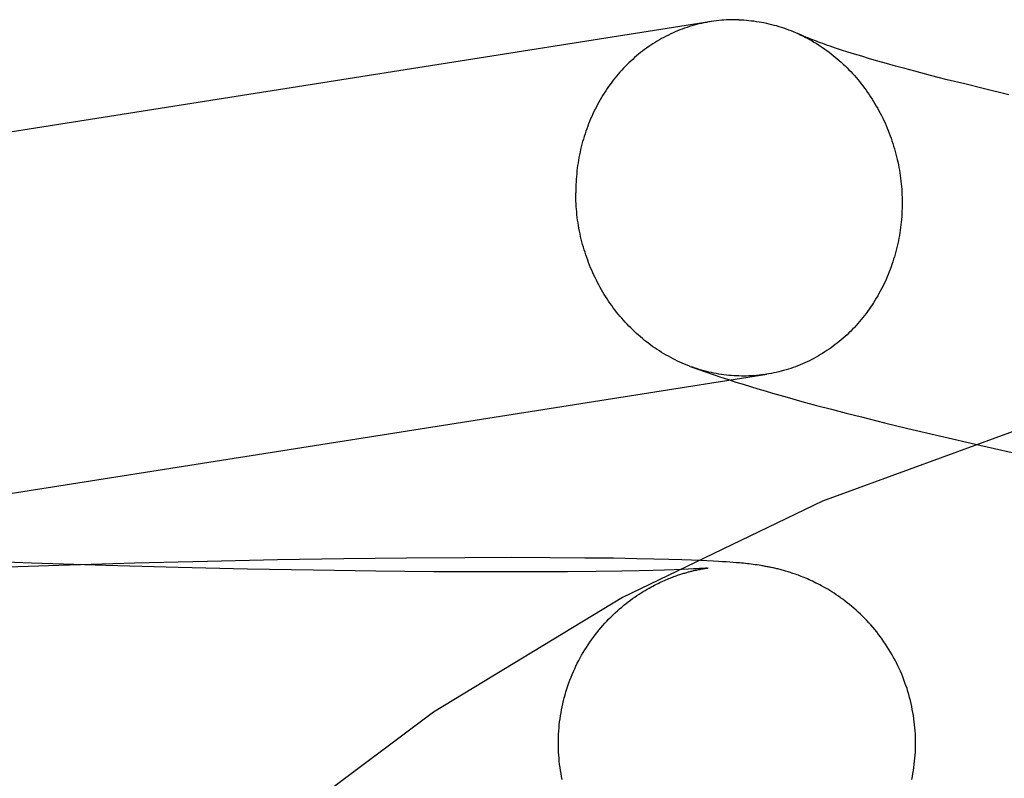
# Model space of a CAD drawing. Header units: inches. Extents: x 0 to 278, y 0 to 180.
# Tile 29 of 80: x 96.7908 to 96.8983, y 92.1678 to 92.2507. Entities that reach past the tile are written whole.
import ezdxf

# ---------------------------------------------------------------- set-up
doc = ezdxf.new("R2010")
doc.units = ezdxf.units.IN
doc.header["$LTSCALE"] = 15.310625
doc.header["$MEASUREMENT"] = 0
doc.linetypes.add('HIDDEN', pattern=[0.2, 0.1, -0.1])
doc.layers.add('DEFAULT_2', color=8, linetype='HIDDEN')

msp = doc.modelspace()

# ---------------------------------------------------------------- linework, layer by layer
at = {"layer": 'DEFAULT_2', "color": 8, "linetype": 'HIDDEN'}
for p, q in [((96.88055, 92.24735), (96.8799, 92.24756)), ((96.88124, 92.24713), (96.88055, 92.24735)), ((96.88198, 92.2469), (96.88124, 92.24713)), ((96.88278, 92.24666), (96.88198, 92.2469)), ((96.88362, 92.2464), (96.88278, 92.24666)), ((96.88451, 92.24614), (96.88362, 92.2464)), ((96.88546, 92.24588), (96.88451, 92.24614)), ((96.88645, 92.2456), (96.88546, 92.24588)), ((96.88749, 92.24532), (96.88645, 92.2456)), ((96.88857, 92.24503), (96.88749, 92.24532)), ((96.89028, 92.24458), (96.88857, 92.24503)), ((96.8921, 92.24411), (96.89028, 92.24458)), ((96.89401, 92.24364), (96.8921, 92.24411)), ((96.89602, 92.24315), (96.89401, 92.24364)), ((96.89883, 92.24247), (96.89602, 92.24315)), ((96.87462, 92.20942), (96.87622, 92.20898)), ((96.87622, 92.20898), (96.87783, 92.20854)), ((96.87783, 92.20854), (96.87945, 92.20811)), ((96.87945, 92.20811), (96.88108, 92.20769)), ((96.88108, 92.20769), (96.88274, 92.20727)), ((96.88274, 92.20727), (96.88525, 92.20665)), ((96.88525, 92.20665), (96.88779, 92.20603)), ((96.88779, 92.20603), (96.89125, 92.20521)), ((96.89125, 92.20521), (96.89568, 92.20419)), ((96.89568, 92.20419), (96.90113, 92.20296)), ((96.83304, 92.19186), (96.82622, 92.19178)), ((96.83941, 92.1919), (96.83304, 92.19186)), ((96.8445, 92.19191), (96.83941, 92.1919)), ((96.8487, 92.1919), (96.8445, 92.19191)), ((96.85254, 92.19187), (96.8487, 92.1919)), ((96.85566, 92.19184), (96.85254, 92.19187)), ((96.79209, 92.19132), (96.78373, 92.19162)), ((96.79508, 92.19106), (96.78656, 92.19077)), ((96.80023, 92.19106), (96.79209, 92.19132)), ((96.80335, 92.1913), (96.79508, 92.19106)), ((96.80812, 92.19084), (96.80023, 92.19106)), ((96.81133, 92.1915), (96.80335, 92.1913)), ((96.81569, 92.19066), (96.80812, 92.19084)), ((96.81896, 92.19166), (96.81133, 92.1915)), ((96.82622, 92.19178), (96.81896, 92.19166)), ((96.85822, 92.19179), (96.85566, 92.19184)), ((96.86008, 92.19175), (96.85822, 92.19179)), ((96.8617, 92.19171), (96.86008, 92.19175)), ((96.86313, 92.19167), (96.8617, 92.19171)), ((96.86419, 92.19163), (96.86313, 92.19167)), ((96.86516, 92.19159), (96.86419, 92.19163)), ((96.86587, 92.19156), (96.86516, 92.19159)), ((96.86653, 92.19152), (96.86587, 92.19156)), ((96.86596, 92.19078), (96.86597, 92.19078)), ((96.86597, 92.19078), (96.86596, 92.19077)), ((96.86598, 92.19078), (96.86598, 92.19078)), ((96.86598, 92.19078), (96.86598, 92.19078)), ((96.86714, 92.19149), (96.86653, 92.19152)), ((96.86757, 92.19146), (96.86714, 92.19149)), ((96.86798, 92.19144), (96.86757, 92.19146)), ((96.86837, 92.19141), (96.86798, 92.19144)), ((96.86873, 92.19138), (96.86837, 92.19141)), ((96.86908, 92.19136), (96.86873, 92.19138)), ((96.86942, 92.19133), (96.86908, 92.19136)), ((96.86964, 92.19131), (96.86942, 92.19133)), ((96.86985, 92.19129), (96.86964, 92.19131)), ((96.87006, 92.19126), (96.86985, 92.19129)), ((96.87028, 92.19124), (96.87006, 92.19126)), ((96.87049, 92.19122), (96.87028, 92.19124)), ((96.8707, 92.19119), (96.87049, 92.19122)), ((96.87091, 92.19116), (96.8707, 92.19119)), ((96.87112, 92.19114), (96.87091, 92.19116)), ((96.87134, 92.19111), (96.87112, 92.19114)), ((96.87155, 92.19107), (96.87134, 92.19111)), ((96.8229, 92.19053), (96.81569, 92.19066)), ((96.8297, 92.19043), (96.8229, 92.19053)), ((96.83604, 92.19037), (96.8297, 92.19043)), ((96.84189, 92.19035), (96.83604, 92.19037)), ((96.84647, 92.19035), (96.84189, 92.19035)), ((96.85063, 92.19037), (96.84647, 92.19035)), ((96.85376, 92.1904), (96.85063, 92.19037)), ((96.85657, 92.19044), (96.85376, 92.1904)), ((96.85846, 92.19048), (96.85657, 92.19044)), ((96.86, 92.19051), (96.85846, 92.19048)), ((96.86124, 92.19055), (96.86, 92.19051)), ((96.86227, 92.19058), (96.86124, 92.19055)), ((96.86311, 92.19061), (96.86227, 92.19058)), ((96.86381, 92.19064), (96.86311, 92.19061)), ((96.86438, 92.19067), (96.86381, 92.19064)), ((96.86474, 92.19069), (96.86438, 92.19067)), ((96.86505, 92.19071), (96.86474, 92.19069)), ((96.86531, 92.19073), (96.86505, 92.19071)), ((96.86552, 92.19074), (96.86531, 92.19073)), ((96.86532, 92.19068), (96.86544, 92.1907)), ((96.86544, 92.1907), (96.86555, 92.19072)), ((96.86569, 92.19075), (96.86552, 92.19074)), ((96.86555, 92.19072), (96.86565, 92.19073)), ((96.86565, 92.19073), (96.86574, 92.19075)), ((96.86583, 92.19076), (96.86569, 92.19075)), ((96.86574, 92.19075), (96.86582, 92.19076)), ((96.86589, 92.19077), (96.86583, 92.19076)), ((96.86594, 92.19077), (96.86592, 92.19077)), ((96.86593, 92.19077), (96.86595, 92.19077))]:
    msp.add_line(p, q, dxfattribs=at)
for points in [[(96.86936, 92.25065), (96.86908, 92.25066), (96.86881, 92.25066), (96.86853, 92.25066), (96.86826, 92.25065), (96.86799, 92.25064), (96.86771, 92.25062), (96.86744, 92.2506), (96.86717, 92.25057), (96.86689, 92.25054), (96.86662, 92.25051), (96.86635, 92.25047), (96.64887, 92.21618)], [(96.86632, 92.25046), (96.86608, 92.25042), (96.86581, 92.25037), (96.86554, 92.25032), (96.86528, 92.25026), (96.86501, 92.2502), (96.86474, 92.25013), (96.86448, 92.25006), (96.86422, 92.24999), (96.86395, 92.24991), (96.86369, 92.24982), (96.86343, 92.24973), (96.86317, 92.24964), (96.86292, 92.24954), (96.86266, 92.24944), (96.86241, 92.24933), (96.86216, 92.24922), (96.86191, 92.2491), (96.86166, 92.24898), (96.86141, 92.24886), (96.86117, 92.24873), (96.86092, 92.2486), (96.86068, 92.24846), (96.86044, 92.24832), (96.86021, 92.24818), (96.85997, 92.24803), (96.85974, 92.24788), (96.85951, 92.24772), (96.85928, 92.24756), (96.85906, 92.2474), (96.85884, 92.24723), (96.85862, 92.24706), (96.8584, 92.24688), (96.85818, 92.2467), (96.85797, 92.24652), (96.85776, 92.24633), (96.85755, 92.24614), (96.85735, 92.24595), (96.85715, 92.24575), (96.85695, 92.24555), (96.85675, 92.24535), (96.85656, 92.24514), (96.85637, 92.24493), (96.85618, 92.24471), (96.856, 92.2445), (96.85582, 92.24428), (96.85564, 92.24405), (96.85547, 92.24383), (96.8553, 92.2436), (96.85513, 92.24337), (96.85497, 92.24313), (96.85481, 92.24289), (96.85465, 92.24265), (96.8545, 92.24241), (96.85435, 92.24216), (96.8542, 92.24191), (96.85406, 92.24166), (96.85392, 92.24141), (96.85379, 92.24115), (96.85365, 92.24089), (96.85353, 92.24063), (96.8534, 92.24037), (96.85328, 92.2401), (96.85316, 92.23983), (96.85305, 92.23956), (96.85294, 92.23929), (96.85284, 92.23902), (96.85274, 92.23874), (96.85264, 92.23847), (96.85255, 92.23819), (96.85246, 92.23791), (96.85237, 92.23763), (96.85229, 92.23734), (96.85221, 92.23706), (96.85214, 92.23677), (96.85207, 92.23648), (96.85201, 92.23619), (96.85195, 92.2359), (96.85189, 92.23561), (96.85184, 92.23532), (96.85179, 92.23503), (96.85174, 92.23473), (96.8517, 92.23444), (96.85167, 92.23414), (96.85164, 92.23384), (96.85161, 92.23355), (96.85159, 92.23325), (96.85157, 92.23295), (96.85155, 92.23265), (96.85154, 92.23235), (96.85154, 92.23205), (96.85153, 92.23175)], [(96.86936, 92.25065), (96.86963, 92.25064), (96.8699, 92.25063), (96.87018, 92.25061), (96.87045, 92.25058), (96.87073, 92.25055), (96.871, 92.25052), (96.87127, 92.25048), (96.87155, 92.25044), (96.87182, 92.25039), (96.87209, 92.25034), (96.87236, 92.25028), (96.87263, 92.25022), (96.8729, 92.25015), (96.87317, 92.25008), (96.87344, 92.25001), (96.8737, 92.24993), (96.87397, 92.24985), (96.87423, 92.24976), (96.8745, 92.24967), (96.87476, 92.24957), (96.87502, 92.24947), (96.87528, 92.24936), (96.87554, 92.24925), (96.87579, 92.24914)], [(96.8799, 92.24756), (96.87931, 92.24777), (96.87903, 92.24786), (96.87876, 92.24796), (96.87851, 92.24805), (96.87826, 92.24814), (96.87803, 92.24822), (96.87781, 92.2483), (96.8776, 92.24838), (96.87741, 92.24846), (96.87722, 92.24853), (96.87705, 92.2486), (96.87688, 92.24867), (96.87673, 92.24873), (96.87659, 92.24879), (96.87645, 92.24884), (96.87633, 92.2489), (96.87622, 92.24895), (96.87611, 92.24899), (96.87602, 92.24904), (96.87579, 92.24914)], [(96.87594, 92.24907), (96.87605, 92.24902), (96.8763, 92.2489), (96.87656, 92.24877), (96.87681, 92.24864), (96.87705, 92.24851), (96.8773, 92.24837), (96.87755, 92.24822), (96.87779, 92.24808), (96.87803, 92.24793), (96.87827, 92.24777), (96.8785, 92.24761), (96.87874, 92.24745), (96.87897, 92.24728), (96.8792, 92.24711), (96.87943, 92.24694), (96.87965, 92.24676), (96.87988, 92.24658), (96.8801, 92.24639), (96.88031, 92.2462), (96.88053, 92.24601), (96.88074, 92.24581), (96.88095, 92.24561), (96.88116, 92.24541), (96.88136, 92.2452), (96.88156, 92.24499), (96.88176, 92.24478), (96.88196, 92.24456), (96.88215, 92.24434), (96.88234, 92.24412), (96.88253, 92.2439), (96.88271, 92.24367), (96.88289, 92.24344), (96.88307, 92.2432), (96.88324, 92.24296), (96.88341, 92.24272), (96.88358, 92.24248), (96.88374, 92.24224), (96.8839, 92.24199), (96.88406, 92.24174), (96.88421, 92.24148), (96.88436, 92.24123), (96.88451, 92.24097), (96.88465, 92.24071), (96.88479, 92.24045), (96.88493, 92.24018), (96.88506, 92.23992), (96.88519, 92.23965), (96.88531, 92.23938), (96.88543, 92.2391), (96.88555, 92.23883), (96.88566, 92.23855), (96.88577, 92.23827), (96.88587, 92.23799), (96.88598, 92.23771), (96.88607, 92.23743), (96.88617, 92.23714), (96.88625, 92.23686), (96.88634, 92.23657), (96.88642, 92.23628), (96.8865, 92.23599), (96.88657, 92.2357), (96.88664, 92.23541), (96.88671, 92.23512), (96.88677, 92.23482), (96.88682, 92.23453), (96.88688, 92.23423), (96.88692, 92.23393), (96.88697, 92.23364), (96.88701, 92.23334), (96.88704, 92.23304), (96.88708, 92.23274), (96.8871, 92.23244), (96.88713, 92.23215), (96.88714, 92.23185), (96.88716, 92.23155), (96.88717, 92.23125), (96.88718, 92.23095), (96.88718, 92.23065)], [(96.86403, 92.2128), (96.86395, 92.21283), (96.86369, 92.21293), (96.86343, 92.21304), (96.86317, 92.21315), (96.86292, 92.21326), (96.86266, 92.21338), (96.86241, 92.2135), (96.86216, 92.21363), (96.86191, 92.21376), (96.86166, 92.2139), (96.86141, 92.21403), (96.86117, 92.21418), (96.86092, 92.21433), (96.86068, 92.21448), (96.86044, 92.21463), (96.86021, 92.21479), (96.85997, 92.21495), (96.85974, 92.21512), (96.85951, 92.21529), (96.85928, 92.21547), (96.85906, 92.21564), (96.85884, 92.21583), (96.85862, 92.21601), (96.8584, 92.2162), (96.85818, 92.21639), (96.85797, 92.21659), (96.85776, 92.21679), (96.85755, 92.21699), (96.85735, 92.2172), (96.85715, 92.21741), (96.85695, 92.21762), (96.85675, 92.21784), (96.85656, 92.21806), (96.85637, 92.21828), (96.85618, 92.21851), (96.856, 92.21873), (96.85582, 92.21897), (96.85564, 92.2192), (96.85547, 92.21944), (96.8553, 92.21968), (96.85513, 92.21992), (96.85497, 92.22017), (96.85481, 92.22041), (96.85465, 92.22066), (96.8545, 92.22092), (96.85435, 92.22117), (96.8542, 92.22143), (96.85406, 92.22169), (96.85392, 92.22195), (96.85379, 92.22222), (96.85365, 92.22249), (96.85353, 92.22276), (96.8534, 92.22303), (96.85328, 92.2233), (96.85316, 92.22357), (96.85305, 92.22385), (96.85294, 92.22413), (96.85284, 92.22441), (96.85274, 92.22469), (96.85264, 92.22497), (96.85255, 92.22526), (96.85246, 92.22554), (96.85237, 92.22583), (96.85229, 92.22612), (96.85221, 92.22641), (96.85214, 92.2267), (96.85207, 92.22699), (96.85201, 92.22729), (96.85195, 92.22758), (96.85189, 92.22788), (96.85184, 92.22817), (96.85179, 92.22847), (96.85174, 92.22876), (96.8517, 92.22906), (96.85167, 92.22936), (96.85164, 92.22966), (96.85161, 92.22996), (96.85159, 92.23026), (96.85157, 92.23056), (96.85155, 92.23086), (96.85154, 92.23116), (96.85154, 92.23146), (96.85153, 92.23175)], [(96.88718, 92.23065), (96.88718, 92.23035), (96.88717, 92.23005), (96.88716, 92.22975), (96.88714, 92.22945), (96.88713, 92.22915), (96.8871, 92.22885), (96.88708, 92.22856), (96.88704, 92.22826), (96.88701, 92.22797), (96.88697, 92.22767), (96.88692, 92.22738), (96.88688, 92.22708), (96.88682, 92.22679), (96.88677, 92.2265), (96.88671, 92.22621), (96.88664, 92.22592), (96.88657, 92.22563), (96.8865, 92.22534), (96.88642, 92.22506), (96.88634, 92.22478), (96.88625, 92.22449), (96.88617, 92.22421), (96.88607, 92.22393), (96.88598, 92.22366), (96.88587, 92.22338), (96.88577, 92.22311), (96.88566, 92.22284), (96.88555, 92.22257), (96.88543, 92.2223), (96.88531, 92.22203), (96.88519, 92.22177), (96.88506, 92.22151), (96.88493, 92.22125), (96.88479, 92.221), (96.88465, 92.22074), (96.88451, 92.22049), (96.88436, 92.22024), (96.88421, 92.21999), (96.88406, 92.21975), (96.8839, 92.21951), (96.88374, 92.21927), (96.88358, 92.21904), (96.88341, 92.2188), (96.88324, 92.21857), (96.88307, 92.21835), (96.88289, 92.21812), (96.88271, 92.2179), (96.88253, 92.21769), (96.88234, 92.21747), (96.88215, 92.21726), (96.88196, 92.21705), (96.88176, 92.21685), (96.88156, 92.21665), (96.88136, 92.21645), (96.88116, 92.21626), (96.88095, 92.21607), (96.88074, 92.21588), (96.88053, 92.2157), (96.88031, 92.21552), (96.8801, 92.21534), (96.87988, 92.21517), (96.87965, 92.215), (96.87943, 92.21484), (96.8792, 92.21468), (96.87897, 92.21452), (96.87874, 92.21437), (96.8785, 92.21422), (96.87827, 92.21408), (96.87803, 92.21394), (96.87779, 92.2138), (96.87755, 92.21367), (96.8773, 92.21354), (96.87705, 92.21342), (96.87681, 92.2133), (96.87656, 92.21318), (96.8763, 92.21307), (96.87605, 92.21296), (96.87579, 92.21286), (96.87554, 92.21276), (96.87528, 92.21267), (96.87502, 92.21258), (96.87476, 92.2125), (96.8745, 92.21242), (96.87423, 92.21234), (96.87397, 92.21227), (96.8737, 92.2122), (96.87344, 92.21214), (96.87317, 92.21208), (96.8729, 92.21203), (96.87263, 92.21198), (96.87239, 92.21194)], [(96.86403, 92.2128), (96.86487, 92.2125), (96.86571, 92.21219), (96.86655, 92.2119), (96.86738, 92.21163), (96.8682, 92.21136), (96.86901, 92.21109), (96.86982, 92.21084), (96.87063, 92.21059), (96.87143, 92.21035), (96.87223, 92.21011), (96.87302, 92.20988), (96.87462, 92.20942)], [(96.86936, 92.21175), (96.86908, 92.21176), (96.86881, 92.21178), (96.86853, 92.2118), (96.86826, 92.21182), (96.86799, 92.21185), (96.86771, 92.21188), (96.86744, 92.21192), (96.86717, 92.21196), (96.86689, 92.21201), (96.86662, 92.21206), (96.86635, 92.21212), (96.86608, 92.21218), (96.86581, 92.21225), (96.86554, 92.21232), (96.86528, 92.21239), (96.86501, 92.21247), (96.86474, 92.21255), (96.86448, 92.21264), (96.86422, 92.21274)], [(96.67457, 92.18082), (96.67491, 92.18086), (96.67524, 92.1809), (96.67555, 92.18094), (96.67586, 92.18097), (96.67615, 92.18101), (96.67644, 92.18105), (96.67672, 92.18109), (96.67699, 92.18113), (96.87239, 92.21194)], [(96.87236, 92.21193), (96.87209, 92.21189), (96.87182, 92.21186), (96.87155, 92.21183), (96.87127, 92.2118), (96.871, 92.21178), (96.87073, 92.21176), (96.87045, 92.21175), (96.87018, 92.21174), (96.8699, 92.21174), (96.86963, 92.21174), (96.86936, 92.21175)], [(96.88864, 92.17166), (96.88864, 92.17197), (96.88863, 92.17231), (96.88862, 92.17264), (96.8886, 92.17298), (96.88857, 92.17332), (96.88854, 92.17365), (96.8885, 92.17399), (96.88846, 92.17432), (96.88841, 92.17466), (96.88835, 92.17499), (96.88829, 92.17532), (96.88823, 92.17565), (96.88815, 92.17598), (96.88808, 92.17631), (96.88799, 92.17664), (96.8879, 92.17696), (96.88781, 92.17729), (96.88771, 92.17761), (96.8876, 92.17793), (96.88749, 92.17825), (96.88738, 92.17856), (96.88725, 92.17888), (96.88713, 92.17919), (96.88699, 92.1795), (96.88685, 92.17981), (96.88671, 92.18011), (96.88656, 92.18041), (96.88641, 92.18071), (96.88625, 92.18101), (96.88609, 92.1813), (96.88592, 92.18159), (96.88574, 92.18188), (96.88556, 92.18217), (96.88538, 92.18245), (96.88519, 92.18272), (96.885, 92.183), (96.8848, 92.18327), (96.8846, 92.18353), (96.8844, 92.1838), (96.88419, 92.18405), (96.88397, 92.18431), (96.88376, 92.18456), (96.88354, 92.1848), (96.88331, 92.18505), (96.88309, 92.18528), (96.88286, 92.18551), (96.88262, 92.18574), (96.88239, 92.18596), (96.88215, 92.18618), (96.88191, 92.18639), (96.88167, 92.18659), (96.88143, 92.18679), (96.88119, 92.18699), (96.88095, 92.18717), (96.8807, 92.18736), (96.88046, 92.18753), (96.88022, 92.1877), (96.87998, 92.18786), (96.87975, 92.18802), (96.87951, 92.18817), (96.87928, 92.18831), (96.87905, 92.18845), (96.87883, 92.18858), (96.87861, 92.1887), (96.87839, 92.18882), (96.87818, 92.18894), (96.87798, 92.18904), (96.87777, 92.18914), (96.87758, 92.18924), (96.87739, 92.18933), (96.8772, 92.18942), (96.87701, 92.1895), (96.87684, 92.18958), (96.87666, 92.18966), (96.87649, 92.18973), (96.87633, 92.18979), (96.87616, 92.18986), (96.876, 92.18992), (96.87585, 92.18998), (96.8757, 92.19003), (96.87555, 92.19009), (96.8754, 92.19014), (96.87526, 92.19019), (96.87512, 92.19023), (96.87499, 92.19028), (96.87485, 92.19032), (96.87472, 92.19036), (96.87459, 92.1904), (96.87446, 92.19044), (96.87434, 92.19047), (96.87421, 92.19051), (96.87409, 92.19054), (96.87397, 92.19057), (96.87385, 92.19061), (96.87372, 92.19064), (96.87361, 92.19067), (96.87349, 92.1907), (96.87337, 92.19072), (96.87325, 92.19075), (96.87313, 92.19078), (96.87301, 92.19081), (96.87289, 92.19083), (96.87277, 92.19086), (96.87266, 92.19088), (96.87254, 92.1909), (96.87243, 92.19092), (96.87232, 92.19094), (96.87221, 92.19096), (96.8721, 92.19098), (96.87199, 92.191), (96.87188, 92.19102), (96.87177, 92.19104), (96.87155, 92.19107)], [(96.84964, 92.17166), (96.84964, 92.17196), (96.84965, 92.1723), (96.84967, 92.17264), (96.84969, 92.17297), (96.84971, 92.17331), (96.84974, 92.17364), (96.84978, 92.17397), (96.84982, 92.17431), (96.84987, 92.17464), (96.84993, 92.17497), (96.84999, 92.1753), (96.85005, 92.17563), (96.85012, 92.17596), (96.8502, 92.17629), (96.85028, 92.17661), (96.85037, 92.17694), (96.85047, 92.17726), (96.85057, 92.17758), (96.85067, 92.1779), (96.85078, 92.17822), (96.8509, 92.17853), (96.85102, 92.17884), (96.85115, 92.17915), (96.85128, 92.17946), (96.85142, 92.17977), (96.85156, 92.18007), (96.85171, 92.18037), (96.85186, 92.18067), (96.85202, 92.18096), (96.85218, 92.18126), (96.85235, 92.18155), (96.85252, 92.18183), (96.8527, 92.18211), (96.85288, 92.18239), (96.85307, 92.18267), (96.85326, 92.18294), (96.85346, 92.18321), (96.85366, 92.18348), (96.85386, 92.18374), (96.85407, 92.18399), (96.85428, 92.18425), (96.85449, 92.1845), (96.85471, 92.18474), (96.85493, 92.18498), (96.85516, 92.18521), (96.85539, 92.18544), (96.85562, 92.18567), (96.85585, 92.18589), (96.85609, 92.1861), (96.85632, 92.18631), (96.85656, 92.18651), (96.8568, 92.18671), (96.85704, 92.1869), (96.85727, 92.18709), (96.85751, 92.18727), (96.85775, 92.18744), (96.85798, 92.1876), (96.85822, 92.18776), (96.85845, 92.18792), (96.85867, 92.18806), (96.8589, 92.1882), (96.85912, 92.18833), (96.85933, 92.18846), (96.85954, 92.18858), (96.85975, 92.18869), (96.85995, 92.1888), (96.86015, 92.1889), (96.86034, 92.189), (96.86053, 92.18909), (96.86071, 92.18918), (96.86088, 92.18926), (96.86106, 92.18934), (96.86122, 92.18942), (96.86138, 92.18949), (96.86154, 92.18955), (96.86169, 92.18962), (96.86184, 92.18968), (96.86198, 92.18973), (96.86212, 92.18979), (96.86226, 92.18984), (96.86239, 92.18989), (96.86252, 92.18993), (96.86265, 92.18998), (96.86277, 92.19002), (96.86289, 92.19006), (96.863, 92.1901), (96.86312, 92.19013), (96.86323, 92.19017), (96.86334, 92.1902), (96.86344, 92.19023), (96.86355, 92.19026), (96.86365, 92.19029), (96.86375, 92.19032), (96.86385, 92.19035), (96.86394, 92.19037), (96.86404, 92.1904), (96.86413, 92.19042), (96.86422, 92.19044), (96.86431, 92.19047), (96.8644, 92.19049), (96.86448, 92.19051), (96.86457, 92.19053), (96.86465, 92.19055), (96.86474, 92.19056), (96.86482, 92.19058), (96.86489, 92.1906), (96.86497, 92.19061), (96.86504, 92.19063), (96.86512, 92.19064), (96.86519, 92.19065), (96.86525, 92.19067), (96.86532, 92.19068)], [(96.86582, 92.19076), (96.86588, 92.19077), (96.86591, 92.19077)], [(96.85005, 92.16768), (96.84999, 92.16801), (96.84993, 92.16834), (96.84987, 92.16867), (96.84982, 92.169), (96.84978, 92.16933), (96.84974, 92.16967), (96.84971, 92.17), (96.84969, 92.17034), (96.84967, 92.17067), (96.84965, 92.17101), (96.84964, 92.17135), (96.84964, 92.17166)], [(96.88823, 92.16768), (96.8883, 92.16801), (96.88836, 92.16834), (96.88841, 92.16867), (96.88846, 92.169), (96.8885, 92.16934), (96.88854, 92.16967), (96.88857, 92.17), (96.8886, 92.17034), (96.88862, 92.17068), (96.88863, 92.17101), (96.88864, 92.17135), (96.88864, 92.17166)]]:
    msp.add_lwpolyline(points, dxfattribs=at)
msp.add_arc((96.9758, 91.96773), 0.25, 90, 270, dxfattribs=at)

doc.saveas('drawing.dxf')
